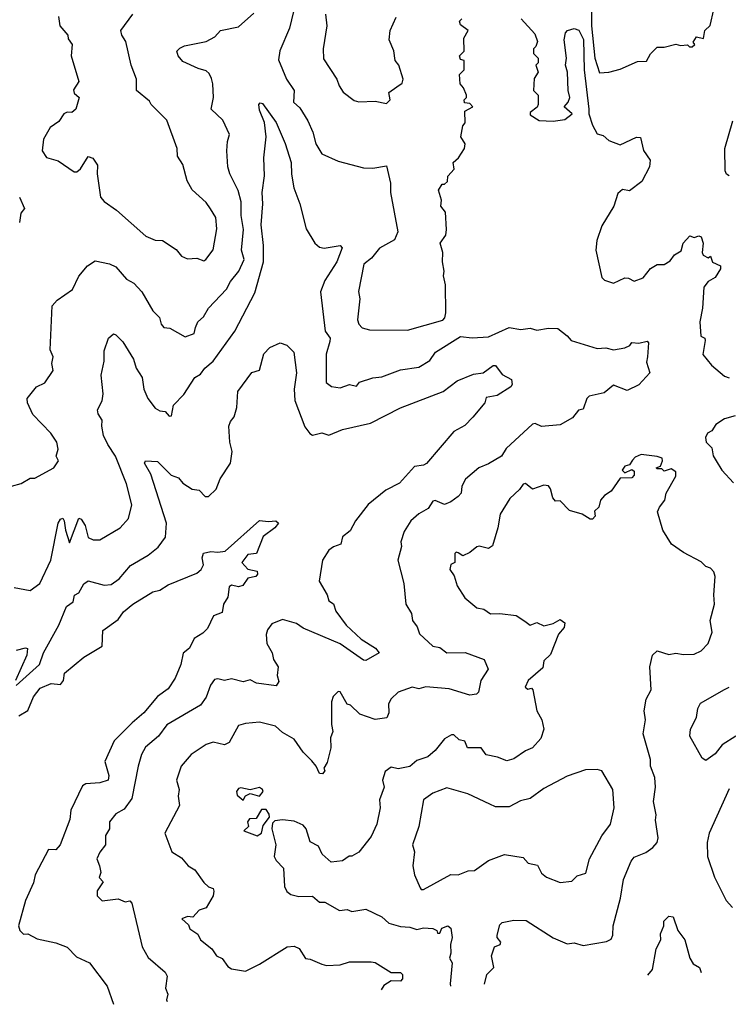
# Model space of a CAD drawing. Extents: x 1995148 to 2088947, y 769131 to 906009.
# Tile 2 of 256: x 1999679 to 2002742, y 769386 to 773642. Entities that reach past the tile are written whole.
import ezdxf

# ---------------------------------------------------------------- set-up
doc = ezdxf.new("R2010")
doc.units = 0

msp = doc.modelspace()

# ---------------------------------------------------------------- linework, layer by layer
at = {"layer": '0CON05XD'}
for points in [[(2002151.2, 773775), (2002150.2, 773615), (2002164.7, 773475), (2002185, 773412.5), (2002225.8, 773414.2), (2002275, 773427.5), (2002349.5, 773460.5), (2002388, 773462), (2002405.9, 773494.1), (2002435, 773523.3), (2002465, 773523.3), (2002515, 773536), (2002535, 773530), (2002565, 773532.5), (2002574, 773524), (2002585, 773523.8), (2002597.5, 773535), (2002590, 773545), (2002605, 773567.5), (2002635, 773560), (2002640, 773595), (2002663.6, 773616.4), (2002680, 773685)], [(1999847.5, 773655), (1999853.3, 773615), (1999887.5, 773575), (1999888.3, 773558.3), (1999906.7, 773535), (1999901.2, 773485), (1999934.3, 773375), (1999912, 773338), (1999915, 773323.3), (1999936.2, 773305), (1999921.2, 773255), (1999905, 773240), (1999885, 773241.2), (1999870, 773235), (1999848.7, 773201.3), (1999811.2, 773175), (1999782, 773125), (1999776, 773075), (1999795, 773046.2), (1999845, 773031.2), (1999915, 772983.8), (1999925.9, 772984.1), (1999942.7, 772997.3), (1999975, 773050), (1999995, 773043.3), (2000015, 773012.5), (2000013.5, 772975), (2000028.6, 772875), (2000045, 772855.8), (2000098.1, 772818.1), (2000225, 772706), (2000265, 772688.8), (2000297, 772687), (2000355, 772648), (2000379.2, 772619.2), (2000405, 772608.6), (2000445, 772611.2), (2000475, 772598.6), (2000484, 772605), (2000515, 772647.5), (2000531.7, 772738.3), (2000526.7, 772786.7), (2000504.4, 772824.4), (2000485, 772852), (2000425, 772906.2), (2000402.5, 772945), (2000384, 773015), (2000361.7, 773051.7), (2000359.2, 773085), (2000315, 773206.7), (2000247.5, 773275), (2000240, 773290), (2000183.8, 773335), (2000183.8, 773385), (2000160.8, 773445), (2000137.3, 773547.3), (2000120, 773575), (2000116, 773595), (2000168.8, 773665)], [(2000439.4, 772310.6), (2000448.8, 772335), (2000473.1, 772356.9), (2000495.7, 772394.3), (2000572.6, 772477.4), (2000589.7, 772510.3), (2000626.9, 772555), (2000649.2, 772605), (2000637.5, 772645), (2000646.2, 772735), (2000636.2, 772795), (2000636.2, 772855), (2000622.8, 772902.8), (2000587.5, 772975), (2000579.2, 773005), (2000574, 773075), (2000576.7, 773115), (2000586.2, 773145), (2000557.5, 773207.5), (2000506.7, 773255), (2000516.2, 773305), (2000514.2, 773365), (2000507.6, 773387.6), (2000498.5, 773408.5), (2000485, 773420), (2000450, 773430), (2000385, 773461.2), (2000363.8, 773485), (2000358.8, 773505), (2000371.2, 773518.8), (2000391.7, 773528.3), (2000485, 773546.9), (2000523.1, 773566.9), (2000547.5, 773595), (2000625, 773610.8), (2000690.9, 773669.1)], [(2000863.1, 773676.9), (2000845.6, 773605), (2000803, 773507), (2000798, 773468), (2000832.5, 773385), (2000865.8, 773335), (2000863.3, 773285), (2000890.6, 773260.6), (2000924, 773205), (2000945.8, 773155), (2000959.2, 773105), (2000985, 773061.2), (2001055, 773030), (2001165, 773000.6), (2001205, 773000), (2001265, 773010), (2001282, 772935), (2001282.5, 772895), (2001313.8, 772725), (2001299.5, 772690.5), (2001235, 772654.4), (2001199.5, 772610.5), (2001167.1, 772585), (2001143.2, 772466.8), (2001148.8, 772435), (2001139.4, 772345), (2001144.4, 772325), (2001159.4, 772309.4), (2001191.7, 772301.7), (2001355, 772300), (2001507.6, 772342.4), (2001516.7, 772353.3), (2001520.7, 772375), (2001520, 772495), (2001510.6, 772535), (2001514.3, 772555), (2001506.9, 772595), (2001508.5, 772635), (2001496.2, 772675), (2001520.3, 772709.7), (2001524.2, 772735), (2001519.3, 772809.3), (2001500, 772835), (2001501.7, 772861.7), (2001490, 772905), (2001505, 772930), (2001515, 772930), (2001528.3, 772941.7), (2001530, 772965), (2001557.5, 772995), (2001553.3, 773025), (2001575.8, 773044.2), (2001601.4, 773085), (2001604.4, 773105), (2001586, 773135), (2001595, 773183.3), (2001604.3, 773195.7), (2001603.8, 773246.2), (2001637.5, 773265), (2001625, 773280), (2001601.7, 773281.7), (2001600, 773295), (2001610, 773305), (2001610, 773315), (2001597, 773347), (2001582.5, 773365), (2001580, 773405), (2001600, 773425), (2001600, 773465), (2001585, 773470), (2001580, 773485), (2001600, 773505), (2001598.3, 773561.7), (2001617.5, 773595), (2001585, 773620), (2001580, 773635), (2001590, 773645)], [(2001000.6, 773665), (2001006, 773615), (2000991.2, 773515), (2000992.3, 773472.3), (2001050, 773385), (2001060, 773355), (2001077.7, 773327.7), (2001125, 773292.5), (2001145, 773286.7), (2001215, 773290), (2001265, 773280), (2001280, 773295), (2001275, 773327.5), (2001309.3, 773350.7), (2001333, 773367), (2001336.2, 773385), (2001318, 773445), (2001302, 773465), (2001296.8, 773506.8), (2001276.2, 773555), (2001280, 773595), (2001306.9, 773653.1)], [(2001846.2, 773645), (2001905, 773580), (2001917, 773547), (2001910, 773525), (2001900, 773515), (2001900, 773495), (2001920, 773475), (2001920, 773455), (2001910, 773445), (2001920, 773415), (2001903, 773387), (2001900, 773335), (2001920, 773315), (2001920, 773275), (2001916.4, 773263.6), (2001885, 773240), (2001885, 773230), (2001925, 773206.2), (2001985, 773202.5), (2002035, 773210), (2002067.5, 773235), (2002032.5, 773265), (2002050, 773285), (2002057.5, 773305), (2002050, 773335), (2002047.5, 773415), (2002037.5, 773445), (2002042.5, 773475), (2002032.5, 773555), (2002037.5, 773585), (2002047.5, 773595), (2002075, 773604), (2002096.2, 773596.2), (2002115.3, 773555.3), (2002119.1, 773425), (2002139.4, 773255), (2002138.9, 773235), (2002154.3, 773185), (2002175, 773148.8), (2002200.7, 773140.7), (2002225, 773120), (2002275, 773101.2), (2002345, 773133.3), (2002362.5, 773132.5), (2002375.9, 773075.9), (2002404, 773035), (2002400.8, 773005), (2002367.6, 772942.4), (2002315, 772902.5), (2002285, 772908.2), (2002265, 772890), (2002246.5, 772835), (2002195, 772750), (2002173.2, 772686.8), (2002170, 772645), (2002195, 772527.5), (2002206.4, 772516.4), (2002245, 772503.3), (2002295, 772526.2), (2002310, 772525), (2002335, 772511.2), (2002373.6, 772526.4), (2002405, 772566.7), (2002435, 772583.3), (2002465, 772583.8), (2002491.2, 772598.8), (2002508.8, 772625), (2002538, 772642), (2002546.7, 772675), (2002575, 772706.7), (2002595, 772700), (2002615, 772706.7), (2002625, 772702.5), (2002633.8, 772675), (2002628.8, 772635), (2002633.9, 772623.9), (2002655, 772612.5), (2002665, 772620), (2002673.6, 772593.6), (2002708, 772578), (2002708.8, 772565), (2002685, 772527.5), (2002655, 772510), (2002636, 772485), (2002630, 772395), (2002618.8, 772335), (2002623.6, 772273.6), (2002640, 772265), (2002642.5, 772255), (2002632, 772195), (2002668.8, 772148.8), (2002725, 772101.2), (2002745, 772093.3)], [(2000723.1, 772755), (2000730, 772845), (2000726.5, 772895), (2000736.8, 772966.8), (2000734, 773045), (2000744.2, 773135), (2000737.1, 773197.1), (2000715, 773250), (2000713.3, 773275), (2000718.3, 773281.7), (2000729.3, 773279.3), (2000787.8, 773197.8), (2000826.4, 773106.4), (2000851.9, 773025), (2000853.4, 772973.4), (2000864.2, 772915), (2000890.6, 772845), (2000917.6, 772737.6), (2000955, 772676.2), (2000975, 772658), (2000995.8, 772654.2), (2001065, 772666), (2001073.3, 772655), (2001049.4, 772595), (2000998.6, 772515), (2000979.4, 772465), (2000999.1, 772295), (2001021.1, 772265), (2001019.8, 772250.2), (2001003.4, 772196.6), (2001003.6, 772073.6), (2001026.7, 772056.7), (2001065, 772050), (2001105, 772064.2), (2001135, 772057.5), (2001147.5, 772075), (2001205, 772094.2), (2001245, 772097.5), (2001325, 772128.1), (2001405, 772140), (2001451.5, 772168.5), (2001476, 772205), (2001585, 772271.6), (2001635, 772266.9), (2001705, 772271.2), (2001795, 772311.4), (2001845, 772302.3), (2001885, 772308.1), (2001915, 772300.2), (2001965, 772308.5), (2002005, 772307), (2002045.7, 772275.7), (2002062.5, 772255), (2002175, 772220), (2002212.7, 772222.7), (2002245.9, 772214.1), (2002295, 772223.8), (2002316.2, 772233.8), (2002325, 772246.7), (2002355, 772243.3), (2002391.7, 772251.7), (2002396.7, 772245), (2002393.3, 772185), (2002388.3, 772161.7), (2002402, 772115), (2002355, 772062.9), (2002305, 772038.6), (2002245, 772061.4), (2002205, 772028.1), (2002140, 772015), (2002130, 772005), (2002115, 771957.5), (2002095, 771954), (2002069.1, 771920.9), (2002015, 771890.6), (2001935, 771883.3), (2001906.4, 771896.4), (2001895, 771893.3), (2001782.4, 771787.6), (2001761.2, 771755), (2001705, 771721.2), (2001663.3, 771705), (2001606, 771655), (2001590, 771625), (2001587.1, 771595), (2001575, 771581.2), (2001542.3, 771557.7), (2001515, 771546.7), (2001475, 771563.8), (2001465, 771560), (2001445, 771528.8), (2001405, 771506.2), (2001370, 771475), (2001340.8, 771429.2), (2001326.7, 771385), (2001328.8, 771365), (2001313.3, 771305), (2001340, 771205), (2001348.8, 771115), (2001373.3, 771075), (2001376.7, 771045), (2001397.1, 771017.1), (2001407.1, 770987.1), (2001465, 770934.2), (2001495, 770928), (2001525, 770905.7), (2001605, 770907.1), (2001686.7, 770876.7), (2001704, 770835), (2001672.5, 770785), (2001662.5, 770735), (2001653.8, 770726.2), (2001625, 770722), (2001535, 770750), (2001435, 770758.1), (2001405, 770749.2), (2001375, 770757.3), (2001314.5, 770735.5), (2001284.5, 770705.5), (2001272.9, 770685), (2001274.2, 770645), (2001265.6, 770624.4), (2001215, 770617.5), (2001149.5, 770639.5), (2001109.3, 770679.3), (2001095, 770682.5), (2001065, 770736.7), (2001055, 770737.5), (2001033.9, 770716.1), (2001026.2, 770693.8), (2001026.7, 770595), (2001033.3, 770565), (2001022.9, 770537.1), (2001023.8, 770495), (2001008.6, 770431.4), (2000993.6, 770406.4), (2000997.5, 770395), (2000988.3, 770381.7), (2000975, 770383.3), (2000961.2, 770415), (2000942.5, 770437.5), (2000905, 770476.2), (2000865, 770531.4), (2000815, 770560.8), (2000785, 770588.6), (2000715.9, 770605.9), (2000655, 770600), (2000625, 770590.8), (2000585, 770517.1), (2000565, 770508), (2000515, 770518.8), (2000485, 770508.8), (2000420, 770465), (2000376.7, 770415), (2000356.7, 770355), (2000368, 770315), (2000364.2, 770285), (2000370, 770245), (2000306.2, 770125), (2000336.7, 770045), (2000378.8, 770018.8), (2000406.7, 769985), (2000436.6, 769966.6), (2000475, 769912.5), (2000495, 769893.3), (2000515.9, 769885.9), (2000518.8, 769875), (2000516, 769855), (2000485, 769802.5), (2000455, 769793.3), (2000427, 769763), (2000403.9, 769766.1), (2000380, 769755), (2000408.8, 769728.8), (2000415, 769712.5), (2000449.3, 769689.3), (2000460, 769665), (2000510, 769625), (2000530, 769595), (2000555, 769583.3), (2000578.6, 769548.6), (2000595, 769538.8), (2000655, 769529.2), (2000715, 769559.2), (2000835, 769634), (2000865, 769637.5), (2000887.5, 769627.5), (2000914.5, 769584.5), (2000935, 769581.2), (2000985, 769558.8), (2001005, 769553.8), (2001065, 769556), (2001105, 769569.2), (2001198.8, 769568.8), (2001215, 769566), (2001285, 769523.8), (2001325, 769523.8), (2001333.8, 769515), (2001334.1, 769495.9), (2001325, 769486.2), (2001285, 769486.7), (2001252.7, 769467.3), (2001242.1, 769448.7)], [(2002745, 772966.7), (2002734, 772974), (2002728.3, 772988.3), (2002727.5, 773085), (2002762, 773205)], [(1999678.8, 772875), (1999700, 772825), (1999683.8, 772805), (1999678, 772765)], [(1999655, 771186.7), (1999725, 771173.8), (1999766.7, 771205), (1999814, 771306), (1999846, 771465), (1999855, 771483.3), (1999865, 771486.7), (1999871.2, 771475), (1999876.9, 771435), (1999895, 771380), (1999935, 771486.7), (1999945, 771483.3), (1999962.2, 771455), (1999975, 771404.2), (1999996.1, 771393.9), (2000025.9, 771394.1), (2000113.3, 771445), (2000149.2, 771485), (2000164.2, 771545), (2000140.6, 771635), (2000093.3, 771755), (2000060, 771805), (2000042, 771845), (2000034, 771884), (2000035, 771910), (2000018.3, 771938.3), (2000016.2, 771955), (2000035.5, 771994.5), (2000040.6, 772025), (2000030.8, 772105), (2000044, 772165), (2000045, 772210), (2000062.5, 772265), (2000085, 772283.3), (2000095, 772280), (2000125, 772248.8), (2000170.8, 772175), (2000182.5, 772135), (2000208, 772095), (2000216.2, 772045), (2000233.3, 772005), (2000265, 771962), (2000285, 771951.2), (2000308.3, 771948.3), (2000325, 771927.5), (2000335, 771930), (2000343.3, 771975), (2000388.8, 772021.2), (2000436.2, 772095), (2000460, 772110), (2000478.8, 772135), (2000515, 772166), (2000608.6, 772295), (2000695, 772461.2), (2000732.5, 772595), (2000733.5, 772665), (2000723.1, 772755)], [(1999644.2, 771625.8), (1999685, 771636.7), (1999725, 771660), (1999745, 771660), (1999827.5, 771705), (1999847.5, 771735), (1999837.5, 771755), (1999846.2, 771785), (1999840, 771815), (1999813.3, 771855), (1999735.8, 771935.8), (1999713.3, 771985), (1999711.2, 772005), (1999751.2, 772055), (1999788.3, 772071.7), (1999823.3, 772125), (1999818, 772155), (1999823.8, 772185), (1999811.2, 772215), (1999820, 772405), (1999841.2, 772428.8), (1999907.5, 772475), (1999935, 772532.5), (1999973, 772577), (2000005, 772600), (2000067, 772587), (2000095, 772573.8), (2000140.6, 772520.6), (2000172.4, 772502.4), (2000207.5, 772465), (2000255, 772383.3), (2000283.3, 772355), (2000290, 772325), (2000301.7, 772311.7), (2000327.7, 772307.7), (2000395, 772270.8), (2000433.3, 772285), (2000439.4, 772310.6)], [(1999663.9, 770763.9), (1999765, 770854.4), (1999782.7, 770905), (1999849.1, 771025), (1999882.1, 771105), (1999910, 771125), (1999916.4, 771153.6), (1999935, 771163.8), (1999956.9, 771203.1), (1999975.9, 771215.9), (2000045, 771197.1), (2000075, 771200), (2000109.2, 771225), (2000158, 771282), (2000235, 771327.1), (2000278.3, 771361.7), (2000310, 771405), (2000314.2, 771465), (2000246.7, 771676.7), (2000218.8, 771725), (2000222.5, 771735), (2000275, 771731.4), (2000333.2, 771673.2), (2000365, 771660.8), (2000385, 771638.8), (2000425, 771612), (2000455, 771608.8), (2000481.2, 771581.2), (2000495, 771581.2), (2000528.3, 771611.7), (2000545, 771656.7), (2000590, 771725), (2000597.5, 771775), (2000588, 771815), (2000583.8, 771885), (2000590, 771905), (2000606.7, 771925), (2000618, 771965), (2000622, 772035), (2000683.1, 772116.9), (2000715, 772126.7), (2000735, 772197.5), (2000760, 772225), (2000805, 772245.5), (2000834.2, 772235), (2000863.8, 772205), (2000875.7, 772115), (2000865.5, 772045), (2000868.9, 771995), (2000912.1, 771882.1), (2000933, 771853), (2000945, 771846.2), (2000985, 771856), (2001015, 771846.2), (2001075, 771870), (2001195, 771898), (2001325, 771964.2), (2001510, 772035), (2001569.7, 772080.3), (2001640.3, 772109.7), (2001682.5, 772115), (2001725, 772147.5), (2001735, 772147.5), (2001765, 772107.5), (2001805, 772086.7), (2001807.5, 772065), (2001802.5, 772055), (2001742.4, 772017.6), (2001695, 772008.8), (2001690, 771985), (2001637, 771923), (2001603, 771887), (2001555, 771861.2), (2001436.8, 771723.2), (2001425, 771716), (2001385, 771710), (2001321.3, 771638.7), (2001262.1, 771607.9), (2001185, 771546.7), (2001130, 771475), (2001107.3, 771432.7), (2001075, 771406.7), (2001066.7, 771375), (2001035, 771363.8), (2001015, 771348.8), (2000987.5, 771305), (2000974, 771215), (2001008.8, 771155), (2001015, 771130), (2001035, 771117.5), (2001046, 771085), (2001090, 771025), (2001155, 770964), (2001216.7, 770925), (2001232.5, 770905), (2001175, 770871.2), (2001165, 770873.3), (2001065, 770944.2), (2000905, 771011.4), (2000875, 771031.9), (2000815, 771049.2), (2000769.1, 771030.9), (2000750.8, 771005), (2000744.1, 770984.1), (2000748, 770945), (2000770, 770905), (2000775.7, 770875.7), (2000796, 770845), (2000792.3, 770807.7), (2000798.8, 770781.2), (2000787.5, 770762.5), (2000703.3, 770773.3), (2000675, 770788), (2000645, 770780), (2000595, 770792), (2000565, 770785.8), (2000535, 770792.5), (2000520.9, 770789.1), (2000504.2, 770765), (2000485, 770713.3), (2000460.9, 770679.1), (2000315.5, 770594.5), (2000278.6, 770545), (2000223, 770497), (2000206, 770465), (2000190.8, 770415), (2000164.4, 770275), (2000130.9, 770229.1), (2000095, 770208.8), (2000067.5, 770175), (2000066.7, 770145), (2000050, 770115), (2000050, 770075), (2000025, 770043.3), (2000012.9, 770015), (2000024, 769984), (2000030, 769955), (2000023.3, 769933.3), (2000040, 769915), (2000014.2, 769875.8), (2000013.8, 769855), (2000035, 769833.8), (2000105, 769841.2), (2000135, 769828.8), (2000155, 769832.5), (2000163.6, 769823.6), (2000208.8, 769635), (2000235, 769587.5), (2000308, 769525), (2000317.3, 769507.3), (2000308.8, 769455), (2000319.3, 769429.3), (2000314, 769405), (2000316, 769398.4)], [(2002770.8, 771929.2), (2002725, 771916.7), (2002687.7, 771892.3), (2002670, 771865), (2002652.5, 771855), (2002643.9, 771836.1), (2002646.7, 771815), (2002671.2, 771791.2), (2002676.2, 771756.2), (2002688.8, 771735), (2002714.5, 771694.5), (2002765, 771640)], [(2001687.9, 769472.9), (2001698.8, 769515), (2001728.5, 769545), (2001718.8, 769595), (2001731.2, 769635), (2001755.8, 769645), (2001758.6, 769655), (2001743.3, 769675), (2001743.3, 769685), (2001755, 769730), (2001765, 769740), (2001815, 769750), (2001868.8, 769748.8), (2001985, 769673.8), (2002045, 769646.7), (2002075, 769651.2), (2002115, 769640), (2002215, 769656.7), (2002235, 769667.5), (2002243.3, 769685), (2002244, 769725), (2002275.8, 769845), (2002289.4, 769925), (2002321.9, 770005), (2002335, 770021.4), (2002385, 770042), (2002415, 770063.3), (2002433.8, 770085), (2002438.8, 770105), (2002427.7, 770182.3), (2002430, 770205), (2002418, 770262), (2002427.5, 770325), (2002424.1, 770365.9), (2002406, 770415), (2002405.9, 770444.1), (2002374.2, 770555), (2002383.8, 770615), (2002378.8, 770655), (2002386.2, 770705), (2002408, 770745), (2002402.9, 770845), (2002413.8, 770895), (2002435, 770913.8), (2002485, 770897.1), (2002515, 770903.8), (2002547.7, 770897.7), (2002595, 770899.2), (2002625, 770913.8), (2002654.2, 770945.8), (2002672, 770995), (2002663.1, 771045), (2002682.5, 771115), (2002678.6, 771155), (2002685.7, 771235), (2002680, 771255), (2002665, 771271.2), (2002645, 771278.8), (2002625, 771298), (2002548.8, 771338.8), (2002496.7, 771375), (2002458.8, 771435), (2002436.2, 771515), (2002444, 771535), (2002468, 771565), (2002474, 771595), (2002515, 771668), (2002515, 771687.5), (2002495, 771700.8), (2002465, 771690), (2002455, 771700), (2002435, 771700), (2002430, 771705), (2002448.3, 771711.7), (2002457.5, 771735), (2002456.4, 771746.4), (2002435, 771753.3), (2002365, 771762.5), (2002339.3, 771750.7), (2002328.3, 771738.3), (2002315, 771717.5), (2002295, 771712.5), (2002282.5, 771695), (2002295, 771682.5), (2002325, 771697.5), (2002335, 771690), (2002335, 771673.3), (2002325, 771661.2), (2002275, 771660), (2002235.9, 771604.1), (2002206.2, 771585), (2002188.8, 771565), (2002182.5, 771535), (2002163, 771517), (2002166.2, 771495), (2002155, 771482.5), (2002145, 771482.5), (2002110, 771505), (2002055, 771520.8), (2002015, 771562.5), (2001995, 771560), (2001982.9, 771575), (2001974.1, 771614.1), (2001965, 771626.2), (2001945, 771630), (2001895, 771612), (2001865, 771637.1), (2001855, 771634), (2001839.6, 771610.4), (2001797.6, 771572.4), (2001756.2, 771505), (2001745.8, 771445), (2001722.7, 771367.3), (2001705, 771356.2), (2001665.7, 771365.7), (2001655, 771362.5), (2001625, 771338), (2001595, 771323.8), (2001575, 771337.5), (2001565, 771340), (2001560, 771335), (2001560, 771295), (2001542.7, 771287.3), (2001538.8, 771265), (2001557.7, 771237.7), (2001570, 771195), (2001603, 771143), (2001655, 771100), (2001685, 771093.8), (2001714.1, 771074.1), (2001755, 771075.7), (2001825, 771065.7), (2001862.4, 771042.4), (2001885, 771024), (2001915, 771035.8), (2001945, 771021.2), (2001985, 771032.5), (2002015, 771048.8), (2002036, 771035), (2002031.9, 771015), (2002008.1, 770985), (2001972.9, 770897.1), (2001945, 770870), (2001939.7, 770840.3), (2001877.5, 770785), (2001863.9, 770756.1), (2001875, 770747.5), (2001891.7, 770751.7), (2001896.7, 770745), (2001914.3, 770654.3), (2001935.8, 770615.8), (2001944, 770575), (2001932, 770535), (2001895, 770493.8), (2001865, 770481.2), (2001815, 770446.2), (2001785, 770437.5), (2001745, 770454), (2001695, 770463.8), (2001673.9, 770493.9), (2001614, 770494), (2001603, 770523), (2001578.3, 770528.3), (2001555, 770550), (2001545, 770550), (2001515, 770533.3), (2001475, 770483.3), (2001442.5, 770455), (2001395, 770440), (2001365, 770414), (2001315, 770403.3), (2001285, 770411.2), (2001258.3, 770391.7), (2001248, 770355), (2001253.8, 770325), (2001235, 770270), (2001237.5, 770235), (2001222.5, 770165), (2001198.7, 770111.3), (2001145, 770043.8), (2001115, 770026.7), (2001103.8, 770026.2), (2001075, 770006.2), (2001025, 770000), (2000986.2, 770035), (2000970, 770070), (2000935, 770088.8), (2000917.1, 770145), (2000905, 770159.5), (2000865, 770177.5), (2000815, 770183.1), (2000781.5, 770178.5), (2000771.9, 770168.1), (2000768.6, 770145), (2000786.2, 770075), (2000779.1, 770025), (2000787.3, 770007.3), (2000820, 769975), (2000824, 769895), (2000833.9, 769873.9), (2000850.5, 769860.5), (2000885, 769851.2), (2000945, 769853.3), (2000975, 769826.7), (2000997.7, 769827.7), (2001061.7, 769791.7), (2001095, 769796.2), (2001115, 769787.5), (2001175, 769796.7), (2001244.1, 769764.1), (2001275, 769736.2), (2001325, 769722), (2001365, 769719.2), (2001395, 769709.2), (2001425, 769715.8), (2001465, 769714), (2001482.5, 769705), (2001485, 769693.8), (2001495, 769693.8), (2001503.3, 769715), (2001530, 769725), (2001542.5, 769715), (2001548.8, 769675), (2001541.2, 769645), (2001543.3, 769606.7), (2001537.5, 769585), (2001548, 769565), (2001539.2, 769475), (2001540.7, 769464.9)], [(1999675, 770632.5), (1999715, 770656), (1999738.6, 770715), (1999767.3, 770752.7), (1999815, 770772.5), (1999855, 770768.8), (1999868, 770785), (1999872.3, 770817.7), (1999956.7, 770886.7), (2000035, 770933.8), (2000038.3, 771001.7), (2000105, 771048.8), (2000127.3, 771082.7), (2000168, 771115), (2000255, 771168.8), (2000285, 771176.2), (2000320.9, 771199.1), (2000445, 771249.2), (2000464, 771265), (2000474, 771285), (2000468, 771315), (2000474.2, 771335.8), (2000505, 771343.1), (2000535, 771339.4), (2000566.7, 771345), (2000715, 771477.5), (2000755, 771472.5), (2000786.1, 771476.1), (2000797.5, 771465), (2000782.5, 771445), (2000732.1, 771407.9), (2000702.5, 771335), (2000665, 771330), (2000640, 771295), (2000665, 771266.7), (2000705, 771257.5), (2000707.5, 771245), (2000700, 771235), (2000665, 771227.5), (2000643.6, 771196.4), (2000625, 771190), (2000595, 771197.5), (2000585, 771190.8), (2000578.8, 771145), (2000560, 771115), (2000555, 771080), (2000517.5, 771065), (2000490.5, 771009.5), (2000470.5, 770989.5), (2000433, 770967), (2000413.3, 770925), (2000386.2, 770903.8), (2000375.7, 770855), (2000350.8, 770795), (2000321.3, 770748.7), (2000275, 770715.8), (2000216, 770645), (2000165, 770602.9), (2000087.5, 770525), (2000046.9, 770435), (2000064.4, 770375), (2000061.2, 770355), (2000026.3, 770343.7), (1999965, 770339.4), (1999950.3, 770329.7), (1999900, 770225), (1999895.8, 770185), (1999854, 770075), (1999835, 770053.3), (1999804, 770055), (1999745.5, 769945), (1999739.2, 769910.8), (1999704.5, 769835), (1999674.6, 769725.4), (1999680, 769705), (1999695, 769689.2), (1999715, 769690.6), (1999755, 769669.4), (1999835, 769651.2), (1999885, 769632.5), (1999925, 769590.8), (1999981.2, 769565), (2000056.7, 769465), (2000084.5, 769385.9)], [(1999665, 770916.2), (1999705, 770926.2), (1999713.3, 770923.3), (1999709.4, 770895), (1999660.8, 770785)], [(2002775, 770544.2), (2002715, 770508), (2002685, 770468), (2002645, 770440), (2002629.5, 770449.5), (2002576.2, 770545), (2002578.8, 770575), (2002603.8, 770625), (2002610.8, 770665), (2002622, 770688), (2002725, 770746.9), (2002745.9, 770755.9)], [(2001425, 769882.5), (2001543.1, 769946.9), (2001575, 769946.2), (2001617.3, 769962.7), (2001645.5, 769964.5), (2001705, 770007.5), (2001775, 770033.3), (2001855, 770020), (2001876.5, 769996.5), (2001916.7, 769986.7), (2001935, 769953.3), (2001956, 769936), (2002015, 769912.5), (2002065, 769918.8), (2002089.3, 769940.7), (2002126.8, 769953.2), (2002142, 770015), (2002195.8, 770114.2), (2002232, 770165), (2002249.2, 770235), (2002243.3, 770315), (2002195.6, 770395.6), (2002175, 770401.2), (2002125, 770400), (2002045, 770372.2), (2001945, 770318.8), (2001885, 770276), (2001844.2, 770265.8), (2001795, 770238.8), (2001735, 770239.6), (2001711.5, 770251.5), (2001616.3, 770296.3), (2001525, 770321.4), (2001465, 770298.8), (2001425, 770270), (2001404.4, 770155), (2001377.5, 770075), (2001385.6, 770045), (2001378.8, 769985), (2001385.8, 769945.8), (2001409.5, 769889.5), (2001415, 769882.5), (2001425, 769882.5)], [(2000645, 770267.5), (2000655, 770286.7), (2000675, 770297.5), (2000715, 770286.2), (2000731.2, 770305), (2000728.8, 770315), (2000715, 770322.5), (2000675, 770312.5), (2000635, 770321.9), (2000625, 770319.2), (2000616.7, 770305), (2000619.6, 770289.6), (2000645, 770267.5)], [(2002745, 770316.7), (2002659.2, 770125), (2002650.8, 770085), (2002652.5, 770025), (2002681.9, 769935), (2002732, 769835), (2002760, 769805)], [(2000705, 770114.4), (2000724, 770125), (2000731.9, 770158.1), (2000758.8, 770195), (2000758, 770208), (2000745, 770227.5), (2000725, 770227.5), (2000700.7, 770189.3), (2000672.3, 770187.7), (2000664, 770174), (2000667.5, 770155), (2000647.5, 770135), (2000705, 770114.4)], [(2002394.2, 769511.3), (2002414, 769536), (2002430, 769625), (2002450, 769665), (2002449.3, 769690.7), (2002463.3, 769725), (2002462.5, 769745), (2002485, 769767.5), (2002503.6, 769763.6), (2002523.3, 769705), (2002553.9, 769663.9), (2002576.2, 769585), (2002590.5, 769560.5), (2002617.5, 769545), (2002624.6, 769523.8)]]:
    msp.add_lwpolyline(points, dxfattribs=at)

doc.saveas('drawing.dxf')
